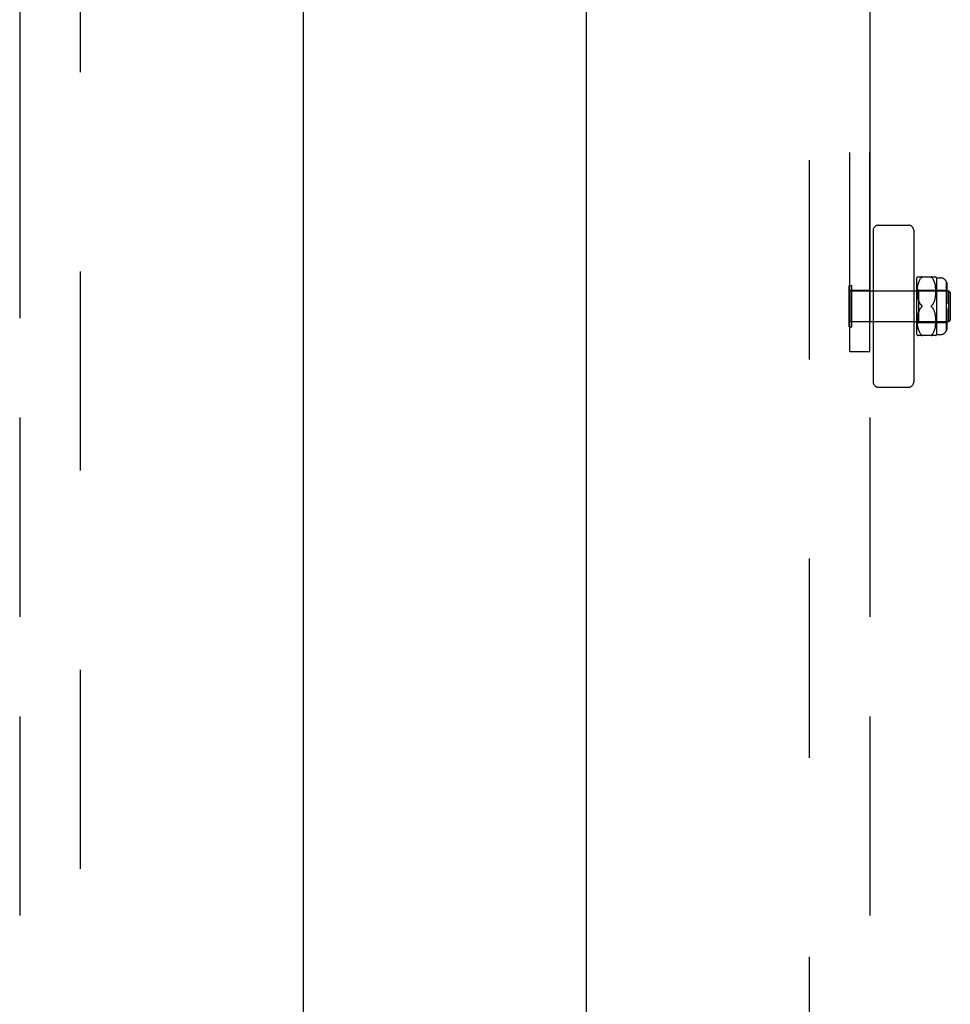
# Model space of a CAD drawing. Header units: inches. Extents: x 0 to 224, y 0 to 145.
# Tile 25 of 62: x 89.85 to 95.6, y 45.41 to 51.49. Entities that reach past the tile are written whole.
import ezdxf

# ---------------------------------------------------------------- set-up
doc = ezdxf.new("R2010")
doc.units = ezdxf.units.IN
doc.header["$LTSCALE"] = 12.302632
doc.header["$MEASUREMENT"] = 0
doc.linetypes.add('HIDDEN', pattern=[0.2, 0.1, -0.1])
doc.linetypes.add('PHANTOM', pattern=[0.8, 0.45, -0.05, 0.1, -0.05, 0.1, -0.05])
doc.layers.get('0').update_dxf_attribs({"linetype": 'CONTINUOUS'})
for name, color, linetype in [('02___PRT_ALL_AXES', 7, 'CONTINUOUS'), ('AVAILABLE_DOOR_SPACES', 7, 'CONTINUOUS'), ('DEFAULT_2', 8, 'HIDDEN')]:
    doc.layers.add(name, color=color, linetype=linetype)

msp = doc.modelspace()

# ---------------------------------------------------------------- linework, layer by layer
at = {"color": 3, "linetype": 'Continuous'}
for p, q in [((91.6043, 85.7297), (91.6043, 23.4377)), ((93.3543, 23.4377), (93.3543, 85.7297))]:
    msp.add_line(p, q, dxfattribs=at)
at = {"layer": '02___PRT_ALL_AXES', "color": 8, "linetype": 'HIDDEN'}
for p, q in [((95.1043, 49.8158), (94.9793, 49.8158)), ((94.9793, 49.8158), (94.9793, 49.6228)), ((95.1043, 49.8158), (95.1043, 49.6228)), ((95.1043, 49.6228), (94.9793, 49.6228))]:
    msp.add_line(p, q, dxfattribs=at)
at = {"layer": 'AVAILABLE_DOOR_SPACES', "color": 4, "linetype": 'PHANTOM'}
for p, q in [((89.8543, 84.7087), (89.8543, 24.4587)), ((95.1043, 84.7087), (95.1043, 24.4587))]:
    msp.add_line(p, q, dxfattribs=at)
at = {"layer": 'DEFAULT_2', "color": 8, "linetype": 'HIDDEN'}
for p, q in [((90.2293, 24.0987), (90.2293, 85.0687)), ((94.7293, 85.0687), (94.7293, 24.0987)), ((94.9793, 49.4386), (94.9793, 55.6824)), ((95.1043, 49.4386), (95.1043, 55.6824)), ((95.1243, 50.1881), (95.1243, 49.2505)), ((95.1555, 50.2193), (95.3431, 50.2193)), ((95.3743, 50.1881), (95.3743, 49.2505)), ((95.3943, 49.5443), (95.3943, 49.8943)), ((95.3974, 49.9011), (95.5112, 49.9011)), ((95.4053, 49.867), (95.4073, 49.8724)), ((95.4072, 49.8722), (95.4094, 49.8772)), ((95.4094, 49.8771), (95.4118, 49.8817)), ((95.4118, 49.8817), (95.4144, 49.8859)), ((95.4143, 49.8858), (95.4171, 49.8897)), ((95.4199, 49.8931), (95.4229, 49.8961)), ((95.425, 49.8985), (95.4246, 49.8979)), ((95.4856, 49.8961), (95.4849, 49.8968)), ((95.4856, 49.8961), (95.4886, 49.8931)), ((95.4914, 49.8897), (95.4886, 49.8931)), ((95.4942, 49.8859), (95.4914, 49.8897)), ((95.4967, 49.8817), (95.4941, 49.8859)), ((95.4991, 49.8772), (95.4967, 49.8818)), ((95.5013, 49.8723), (95.499, 49.8773)), ((95.5032, 49.8671), (95.5012, 49.8724)), ((95.5143, 49.8943), (95.5393, 49.8943)), ((95.5143, 49.8943), (95.5143, 49.5443)), ((95.5743, 49.8736), (95.5743, 49.5649)), ((94.9753, 49.8473), (94.9933, 49.8473)), ((94.9753, 49.5913), (94.9753, 49.8473)), ((94.9933, 49.5913), (94.9933, 49.8473)), ((94.9933, 49.8133), (95.5903, 49.8133)), ((95.1243, 49.8143), (95.3743, 49.8143)), ((95.3943, 49.8293), (95.4043, 49.8193)), ((95.3974, 49.8132), (95.3976, 49.8207)), ((95.3974, 49.8061), (95.3974, 49.8134)), ((95.3976, 49.8204), (95.398, 49.828)), ((95.398, 49.8278), (95.3986, 49.8353)), ((95.3986, 49.835), (95.3995, 49.8423)), ((95.3995, 49.8421), (95.4006, 49.8491)), ((95.4006, 49.8489), (95.402, 49.8555)), ((95.4019, 49.8553), (95.4035, 49.8615)), ((95.4035, 49.8613), (95.4053, 49.8671)), ((95.4043, 49.8193), (95.5743, 49.8193)), ((95.4043, 49.8193), (95.4043, 49.6193)), ((95.505, 49.8614), (95.5032, 49.8672)), ((95.5066, 49.8554), (95.505, 49.8616)), ((95.5079, 49.849), (95.5065, 49.8556)), ((95.509, 49.8423), (95.5079, 49.8492)), ((95.5099, 49.8353), (95.509, 49.8425)), ((95.5105, 49.828), (95.5099, 49.8355)), ((95.5109, 49.8207), (95.5105, 49.8283)), ((95.5111, 49.8135), (95.5109, 49.821)), ((95.5111, 49.8065), (95.5111, 49.8137)), ((95.5743, 49.8408), (95.5793, 49.8408)), ((95.5743, 49.8158), (95.5793, 49.8158)), ((95.5793, 49.8534), (95.5793, 49.8158)), ((95.6003, 49.8032), (95.5903, 49.8133)), ((95.5903, 49.6253), (95.5903, 49.8133)), ((95.3976, 49.7993), (95.3974, 49.8063)), ((95.398, 49.7928), (95.3976, 49.7995)), ((95.3985, 49.7867), (95.3979, 49.793)), ((95.3991, 49.7809), (95.3985, 49.7868)), ((95.3999, 49.7755), (95.3991, 49.781)), ((95.4008, 49.7705), (95.3999, 49.7756)), ((95.4018, 49.7658), (95.4008, 49.7706)), ((95.4029, 49.7613), (95.4018, 49.7658)), ((95.404, 49.7571), (95.4028, 49.7614)), ((95.4054, 49.7531), (95.404, 49.7572)), ((95.5001, 49.7454), (95.5018, 49.7494)), ((95.5018, 49.7494), (95.5033, 49.7534)), ((95.5033, 49.7534), (95.5046, 49.7575)), ((95.5046, 49.7575), (95.5058, 49.7618)), ((95.5058, 49.7617), (95.5069, 49.7663)), ((95.5068, 49.7662), (95.5078, 49.771)), ((95.5078, 49.771), (95.5087, 49.7761)), ((95.5087, 49.776), (95.5095, 49.7815)), ((95.5094, 49.7814), (95.5101, 49.7873)), ((95.5101, 49.7872), (95.5106, 49.7934)), ((95.5106, 49.7933), (95.5109, 49.7999)), ((95.5109, 49.7997), (95.5111, 49.8067)), ((95.5743, 49.7946), (95.5793, 49.7946)), ((95.5793, 49.8035), (95.5793, 49.7343)), ((95.6003, 49.8032), (95.6003, 49.6353)), ((95.4068, 49.6894), (95.4085, 49.6932)), ((95.4103, 49.7414), (95.4123, 49.7377)), ((95.4249, 49.7218), (95.4245, 49.7225)), ((95.4245, 49.716), (95.4249, 49.7167)), ((95.4256, 49.7193), (95.4255, 49.7199)), ((95.4255, 49.7186), (95.4256, 49.7193)), ((95.4845, 49.7231), (95.484, 49.7225)), ((95.4886, 49.7112), (95.4856, 49.7143)), ((95.4939, 49.7044), (95.4914, 49.7079)), ((95.4939, 49.7341), (95.4962, 49.7378)), ((95.4962, 49.7007), (95.4939, 49.7044)), ((95.4962, 49.7378), (95.4983, 49.7416)), ((95.4983, 49.6969), (95.4962, 49.7007)), ((95.4983, 49.7416), (95.5002, 49.7455)), ((95.5002, 49.693), (95.4983, 49.6969)), ((95.5018, 49.6891), (95.5001, 49.6931)), ((95.5033, 49.6851), (95.5018, 49.6891)), ((95.5743, 49.7343), (95.5793, 49.7343)), ((95.5793, 49.7043), (95.5743, 49.7043)), ((95.5793, 49.7043), (95.5793, 49.635)), ((95.3974, 49.6322), (95.3976, 49.6392)), ((95.3974, 49.6251), (95.3974, 49.6324)), ((95.3976, 49.639), (95.398, 49.6457)), ((95.3979, 49.6455), (95.3985, 49.6518)), ((95.3985, 49.6517), (95.3991, 49.6576)), ((95.3991, 49.6575), (95.3999, 49.663)), ((95.3999, 49.6629), (95.4008, 49.668)), ((95.4008, 49.6679), (95.4018, 49.6727)), ((95.4018, 49.6727), (95.4029, 49.6772)), ((95.4028, 49.6771), (95.404, 49.6814)), ((95.5046, 49.681), (95.5033, 49.6851)), ((95.5058, 49.6767), (95.5046, 49.681)), ((95.5069, 49.6722), (95.5058, 49.6768)), ((95.5078, 49.6675), (95.5068, 49.6723)), ((95.5087, 49.6624), (95.5078, 49.6675)), ((95.5095, 49.657), (95.5087, 49.6625)), ((95.5101, 49.6512), (95.5094, 49.6571)), ((95.5106, 49.6451), (95.5101, 49.6513)), ((95.5109, 49.6386), (95.5106, 49.6452)), ((95.5111, 49.6318), (95.5109, 49.6388)), ((95.5111, 49.6248), (95.5111, 49.632)), ((95.5743, 49.6439), (95.5793, 49.6439)), ((95.6003, 49.6353), (95.5903, 49.6253)), ((94.9753, 49.5913), (94.9933, 49.5913)), ((94.9933, 49.6253), (95.5903, 49.6253)), ((95.1243, 49.6243), (95.3743, 49.6243)), ((95.3943, 49.6093), (95.4043, 49.6193)), ((95.3976, 49.6178), (95.3974, 49.6253)), ((95.398, 49.6105), (95.3976, 49.6181)), ((95.3986, 49.6032), (95.398, 49.6107)), ((95.3995, 49.5962), (95.3986, 49.6035)), ((95.4006, 49.5894), (95.3995, 49.5964)), ((95.402, 49.583), (95.4006, 49.5896)), ((95.4035, 49.577), (95.4019, 49.5832)), ((95.4053, 49.5714), (95.4035, 49.5772)), ((95.4043, 49.6193), (95.5743, 49.6193)), ((95.4073, 49.5661), (95.4053, 49.5715)), ((95.4094, 49.5613), (95.4072, 49.5663)), ((95.499, 49.5612), (95.5013, 49.5662)), ((95.5012, 49.5661), (95.5032, 49.5714)), ((95.5032, 49.5713), (95.505, 49.5771)), ((95.505, 49.5769), (95.5066, 49.5831)), ((95.5065, 49.5829), (95.5079, 49.5895)), ((95.5079, 49.5893), (95.509, 49.5962)), ((95.509, 49.596), (95.5099, 49.6032)), ((95.5099, 49.603), (95.5105, 49.6105)), ((95.5105, 49.6102), (95.5109, 49.6178)), ((95.5109, 49.6175), (95.5111, 49.625)), ((95.5743, 49.6227), (95.5793, 49.6227)), ((95.5743, 49.5977), (95.5793, 49.5977)), ((95.5793, 49.6227), (95.5793, 49.5851)), ((95.5112, 49.5374), (95.3974, 49.5374)), ((95.4118, 49.5568), (95.4094, 49.5614)), ((95.4144, 49.5526), (95.4118, 49.5568)), ((95.4171, 49.5488), (95.4143, 49.5527)), ((95.4199, 49.5454), (95.4171, 49.5489)), ((95.4199, 49.5454), (95.4229, 49.5424)), ((95.4241, 49.5412), (95.4247, 49.5406)), ((95.4843, 49.5411), (95.4849, 49.5418)), ((95.4856, 49.5424), (95.4849, 49.5417)), ((95.4856, 49.5424), (95.4886, 49.5454)), ((95.4914, 49.5488), (95.4942, 49.5526)), ((95.4941, 49.5526), (95.4967, 49.5568)), ((95.4967, 49.5567), (95.4991, 49.5613)), ((95.5143, 49.5443), (95.5393, 49.5443)), ((94.9793, 49.4386), (95.1043, 49.4386)), ((95.1555, 49.2193), (95.3431, 49.2193))]:
    msp.add_line(p, q, dxfattribs=at)
for points in [[(95.4229, 49.8961), (95.4199, 49.8931), (95.4171, 49.8896)], [(95.425, 49.8985), (95.4253, 49.8989), (95.4255, 49.8994), (95.4256, 49.8998), (95.4255, 49.9001), (95.4253, 49.9004), (95.425, 49.9007), (95.4246, 49.9009), (95.4241, 49.901), (95.4236, 49.9011), (95.4229, 49.9011)], [(95.4229, 49.8961), (95.4236, 49.8968), (95.4242, 49.8974), (95.4247, 49.8979)], [(95.4242, 49.901), (95.4247, 49.9009), (95.425, 49.9007), (95.4253, 49.9004), (95.4255, 49.9001), (95.4256, 49.8998), (95.4255, 49.8994), (95.4253, 49.8989), (95.425, 49.8984)], [(95.4856, 49.9011), (95.4849, 49.9011), (95.4843, 49.901), (95.4839, 49.9009), (95.4835, 49.9007), (95.4832, 49.9004), (95.483, 49.9001), (95.483, 49.8998), (95.483, 49.8994), (95.4832, 49.8989), (95.4835, 49.8984), (95.4839, 49.8979), (95.4844, 49.8973)], [(95.4849, 49.8967), (95.4843, 49.8974), (95.4839, 49.8979), (95.4835, 49.8985), (95.4832, 49.899), (95.483, 49.8994), (95.483, 49.8998), (95.483, 49.9001), (95.4832, 49.9004), (95.4835, 49.9007), (95.4839, 49.9009), (95.4844, 49.901), (95.4849, 49.9011)], [(95.5743, 49.8729), (95.5754, 49.8707), (95.5764, 49.8684), (95.5772, 49.866), (95.578, 49.8635), (95.5785, 49.8609), (95.579, 49.8584), (95.5792, 49.8559), (95.5793, 49.8534)], [(95.5793, 49.8534), (95.5792, 49.8554), (95.5791, 49.8574), (95.5788, 49.8594), (95.5784, 49.8615), (95.578, 49.8635), (95.5774, 49.8655), (95.5767, 49.8674), (95.576, 49.8693), (95.5752, 49.8712), (95.5743, 49.8729)], [(95.578, 49.8319), (95.5772, 49.8336), (95.5764, 49.8354), (95.5754, 49.837), (95.5743, 49.8385)], [(95.5774, 49.8121), (95.5767, 49.8134), (95.576, 49.8148), (95.5752, 49.8161), (95.5743, 49.8173)], [(95.5774, 49.8121), (95.578, 49.8106), (95.5784, 49.8092), (95.5788, 49.8078), (95.5791, 49.8063), (95.5792, 49.8049), (95.5793, 49.8035)], [(95.578, 49.8319), (95.5785, 49.83), (95.579, 49.8282), (95.5792, 49.8265), (95.5793, 49.8247)], [(95.4054, 49.7531), (95.4068, 49.7491), (95.4085, 49.7453)], [(95.4229, 49.7243), (95.4199, 49.7273), (95.4172, 49.7306), (95.4146, 49.7341), (95.4123, 49.7377), (95.4103, 49.7414), (95.4085, 49.7453), (95.4068, 49.7491)], [(95.4172, 49.7079), (95.4146, 49.7044), (95.4123, 49.7008), (95.4103, 49.6971), (95.4085, 49.6932), (95.4068, 49.6894), (95.4054, 49.6854), (95.404, 49.6813)], [(95.4103, 49.6971), (95.4123, 49.7008), (95.4146, 49.7044), (95.4172, 49.7079), (95.4199, 49.7112), (95.4229, 49.7143)], [(95.4172, 49.7306), (95.4199, 49.7273), (95.4229, 49.7243)], [(95.4229, 49.7243), (95.4235, 49.7237), (95.424, 49.7231), (95.4245, 49.7225), (95.4249, 49.7218), (95.4252, 49.7212), (95.4254, 49.7205), (95.4255, 49.7199)], [(95.424, 49.7231), (95.4235, 49.7237), (95.4229, 49.7243)], [(95.4229, 49.7143), (95.4235, 49.7148), (95.424, 49.7154)], [(95.4255, 49.7186), (95.4254, 49.718), (95.4252, 49.7173), (95.4249, 49.7167), (95.4245, 49.716), (95.424, 49.7154), (95.4235, 49.7148)], [(95.4837, 49.7218), (95.4834, 49.7212), (95.4831, 49.7205), (95.483, 49.7199), (95.483, 49.7193)], [(95.483, 49.7193), (95.483, 49.7186), (95.4831, 49.718), (95.4834, 49.7173), (95.4837, 49.7167), (95.484, 49.716), (95.4845, 49.7154), (95.485, 49.7148), (95.4856, 49.7143)], [(95.4837, 49.7218), (95.484, 49.7225), (95.4845, 49.7231), (95.485, 49.7237), (95.4856, 49.7243)], [(95.4856, 49.7143), (95.485, 49.7148), (95.4845, 49.7154), (95.484, 49.716), (95.4837, 49.7167)], [(95.4939, 49.7341), (95.4914, 49.7306), (95.4886, 49.7273), (95.4856, 49.7243)], [(95.4856, 49.7143), (95.4886, 49.7112), (95.4914, 49.7079)], [(95.5793, 49.635), (95.5792, 49.6333), (95.579, 49.6315), (95.5785, 49.6297), (95.578, 49.6279), (95.5772, 49.6261), (95.5764, 49.6244), (95.5754, 49.6227), (95.5743, 49.6212)], [(95.5793, 49.6138), (95.5792, 49.6124), (95.5791, 49.611), (95.5788, 49.6095), (95.5784, 49.6081), (95.578, 49.6067), (95.5774, 49.6052), (95.5767, 49.6039), (95.576, 49.6025), (95.5752, 49.6012), (95.5743, 49.6)], [(95.5793, 49.5851), (95.5792, 49.5826), (95.579, 49.5801), (95.5785, 49.5776), (95.578, 49.575), (95.5772, 49.5725), (95.5764, 49.5701), (95.5754, 49.5678), (95.5743, 49.5656)], [(95.5743, 49.5656), (95.5752, 49.5673), (95.576, 49.5692), (95.5767, 49.5711), (95.5774, 49.573), (95.578, 49.575), (95.5784, 49.577), (95.5788, 49.5791), (95.5791, 49.5811), (95.5792, 49.5831), (95.5793, 49.5851)], [(95.4241, 49.5412), (95.4236, 49.5418), (95.4229, 49.5424)], [(95.4229, 49.5374), (95.4236, 49.5374), (95.4242, 49.5375), (95.4247, 49.5376), (95.425, 49.5378), (95.4253, 49.5381), (95.4255, 49.5384), (95.4256, 49.5387), (95.4255, 49.5391), (95.4253, 49.5396), (95.425, 49.5401)], [(95.4246, 49.5406), (95.425, 49.54), (95.4253, 49.5396), (95.4255, 49.5391), (95.4256, 49.5387), (95.4255, 49.5384), (95.4253, 49.5381), (95.425, 49.5378), (95.4246, 49.5376), (95.4241, 49.5375)], [(95.4849, 49.5374), (95.4843, 49.5375), (95.4839, 49.5376), (95.4835, 49.5378), (95.4832, 49.5381), (95.483, 49.5384), (95.483, 49.5387), (95.483, 49.5391), (95.4832, 49.5396), (95.4835, 49.5401), (95.4839, 49.5406), (95.4844, 49.5412)], [(95.4843, 49.5411), (95.4839, 49.5406), (95.4835, 49.54), (95.4832, 49.5395), (95.483, 49.5391), (95.483, 49.5387), (95.483, 49.5384), (95.4832, 49.5381), (95.4835, 49.5378), (95.4839, 49.5376), (95.4844, 49.5375), (95.4849, 49.5374), (95.4856, 49.5374)], [(95.4914, 49.5488), (95.4886, 49.5454), (95.4856, 49.5424)]]:
    msp.add_lwpolyline(points, dxfattribs=at)
for centre, radius, start, end in [((95.1555, 50.1881), 0.0312, 90, 180), ((95.3431, 50.1881), 0.0312, 0, 90), ((95.4506, 49.8729), 0.0603, 151.92124, 159.25164), ((95.4579, 49.8729), 0.0603, 20.74836, 28.08214), ((95.5393, 49.8543), 0.04, 28.95502, 90), ((95.4506, 49.5656), 0.0603, 200.74836, 208.07876), ((95.4579, 49.5656), 0.0603, 331.91786, 339.25164), ((95.5393, 49.5843), 0.04, 270, 331.04498), ((95.1555, 49.2505), 0.0312, 180, 270), ((95.3431, 49.2505), 0.0312, 270, 360)]:
    msp.add_arc(centre, radius, start, end, dxfattribs=at)

doc.saveas('drawing.dxf')
